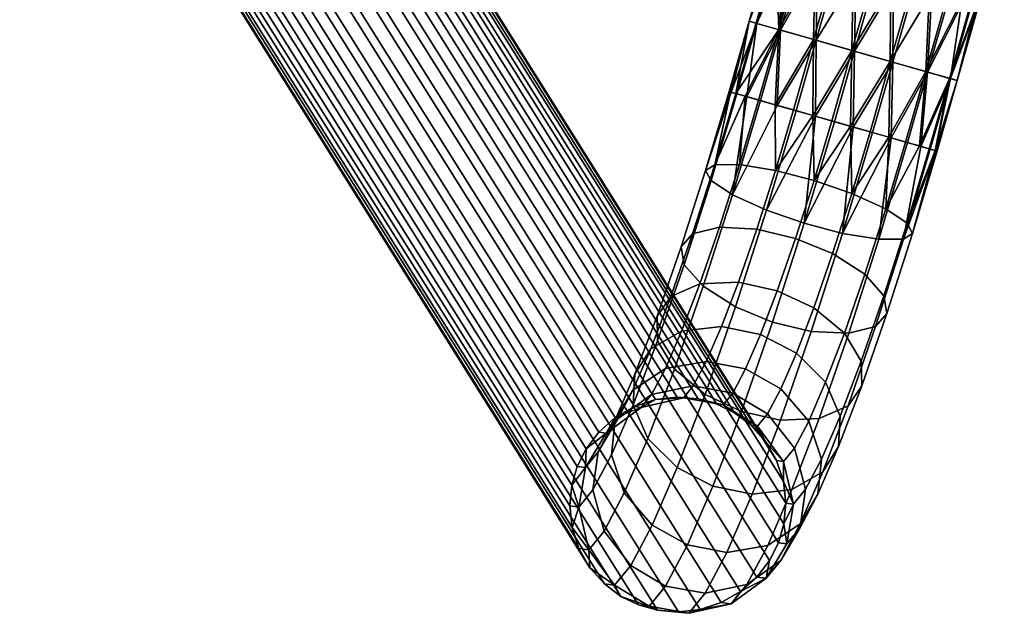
# Model space of a CAD drawing. Header units: millimetres. Extents: x -267 to 267, y -228 to 293.
# Tile 51 of 85: x 215 to 265, y -228 to -198. Entities that reach past the tile are written whole.
import ezdxf

# ---------------------------------------------------------------- set-up
doc = ezdxf.new("R2010")
doc.units = ezdxf.units.MM
doc.header["$MEASUREMENT"] = 0
doc.layers.add('podnoz', color=251, linetype='Continuous')

msp = doc.modelspace()

# ---------------------------------------------------------------- meshes
at = {"layer": 'podnoz'}
mesh = msp.add_polyface(dxfattribs=at)
corners = [(219.794, -182.659, 434.183), (220.46, -183.296, 429.959), (221.561, -183.17, 430.022), (217.83, -182.356, 433.638), (218.438, -182.939, 429.777), (219.401, -183.208, 429.875), (215.766, -174.989, 428.7), (243.74, -219.614, 30.085), (243.293, -220.511, 30.154), (215.317, -175.886, 428.769), (217.24, -173.408, 428.626), (245.216, -218.032, 30.011), (244.385, -218.767, 30.035), (216.409, -174.142, 428.65), (219.299, -172.491, 428.668), (247.274, -217.116, 30.053), (246.198, -217.468, 30.017), (218.223, -172.843, 428.632), (221.458, -172.453, 428.815), (249.434, -217.078, 30.2), (248.375, -216.99, 30.116), (220.4, -172.365, 428.731), (223.318, -173.161, 429.025), (251.293, -217.786, 30.41), (250.396, -217.347, 30.298), (222.422, -172.722, 428.913), (224.895, -174.619, 429.299), (252.869, -219.244, 30.684), (252.139, -218.421, 30.541), (224.164, -173.797, 429.156), (225.799, -176.663, 429.591), (253.773, -221.288, 30.976), (253.428, -220.218, 30.832), (225.453, -175.593, 429.447), (225.094, -180.672, 429.991), (253.069, -225.297, 31.376), (253.518, -224.4, 31.307), (225.542, -179.775, 429.922), (223.619, -182.254, 430.064), (251.594, -226.878, 31.449), (252.425, -226.144, 31.425), (224.45, -181.519, 430.04), (249.535, -227.795, 31.407), (250.611, -227.443, 31.443), (222.637, -182.818, 430.058), (247.377, -227.832, 31.26), (248.435, -227.921, 31.344), (217.541, -182.5, 429.665), (245.516, -227.125, 31.05), (246.413, -227.564, 31.162), (215.965, -181.042, 429.391), (243.94, -225.667, 30.776), (244.671, -226.489, 30.92), (216.696, -181.865, 429.535), (215.061, -178.998, 429.099), (243.036, -223.623, 30.484), (243.381, -224.693, 30.628), (215.406, -180.068, 429.243), (215.04, -176.848, 428.857), (243.016, -221.473, 30.242), (242.918, -222.528, 30.353), (214.943, -177.903, 428.968), (253.794, -223.438, 31.218), (225.819, -178.813, 429.833)]
mesh.append_faces([[corners[k] for k in face] for face in [(0, 1, 2, 2), (3, 4, 5, 5), (0, 5, 1, 1), (6, 7, 8, 9), (10, 11, 12, 13), (13, 12, 7, 6), (14, 15, 16, 17), (18, 19, 20, 21), (21, 20, 15, 14), (17, 16, 11, 10), (22, 23, 24, 25), (26, 27, 28, 29), (29, 28, 23, 22), (30, 31, 32, 33), (33, 32, 27, 26), (25, 24, 19, 18), (34, 35, 36, 37), (38, 39, 40, 41), (41, 40, 35, 34), (2, 42, 43, 44), (5, 45, 46, 1), (1, 46, 42, 2), (44, 43, 39, 38), (47, 48, 49, 4), (50, 51, 52, 53), (53, 52, 48, 47), (54, 55, 56, 57), (58, 59, 60, 61), (9, 8, 59, 58), (61, 60, 55, 54), (57, 56, 51, 50), (4, 49, 45, 5), (37, 36, 62, 63)]])
mesh = msp.add_polyface(dxfattribs=at)
corners = [(225.819, -178.813, 429.833), (253.794, -223.438, 31.218), (253.892, -222.383, 31.107), (225.916, -177.758, 429.722), (253.773, -221.288, 30.976), (225.799, -176.663, 429.591), (250.621, -213.398, 18.169), (248.597, -213.634, 17.264), (247.773, -215.532, 20.01), (249.851, -215.176, 20.742), (252.613, -213.804, 18.513), (251.853, -215.557, 21.051), (248.05, -211.872, 13.439), (247.35, -212.878, 11.782), (246.225, -215.824, 14.562), (247.033, -214.533, 15.95), (249.518, -211.225, 14.99), (251.484, -211.142, 16.04), (247.381, -214.133, 10.148), (246.143, -217.373, 13.204), (249.156, -208.685, 11.523), (248.575, -209.35, 9.661), (250.519, -208.339, 13.255), (252.422, -208.438, 14.414), (251.34, -212.399, 5.047), (253.226, -213.171, 4.733), (251.646, -217.72, 7.47), (249.794, -216.853, 7.725), (249.696, -211.351, 6.131), (248.232, -215.569, 8.667), (248.729, -210.253, 7.814), (250.283, -205.164, 10.345), (249.822, -205.452, 8.357), (251.539, -205.151, 12.189), (251.187, -206.692, 4.573), (252.914, -207.478, 3.401), (250.1, -205.966, 6.381), (251.087, -201.465, 8.931), (251.836, -201.679, 10.95), (251.011, -201.444, 7.929), (251.357, -201.542, 9.958), (251.407, -201.557, 5.91), (251.91, -201.701, 4.931), (251.111, -201.472, 6.93), (252.034, -197.861, 7.929), (252.431, -197.975, 5.91)]
mesh.append_faces([[corners[k] for k in face] for face in [(0, 1, 2, 3), (3, 2, 4, 5), (6, 7, 8, 9), (10, 6, 9, 11), (12, 13, 14, 15), (16, 12, 15, 7), (17, 16, 7, 6), (13, 18, 19, 14), (20, 21, 13, 12), (22, 20, 12, 16), (23, 22, 16, 17), (24, 25, 26, 27), (28, 24, 27, 29), (30, 28, 29, 18), (21, 30, 18, 13), (31, 32, 21, 20), (33, 31, 20, 22), (34, 35, 24, 28), (36, 34, 28, 30), (32, 36, 30, 21), (37, 32, 31, 31), (31, 33, 38, 38), (32, 37, 39, 39), (31, 40, 37, 37), (38, 40, 31, 31), (36, 41, 42, 34), (32, 43, 41, 36), (32, 39, 43, 43), (44, 39, 37, 37), (40, 44, 37, 37), (41, 43, 45, 45), (43, 39, 44, 44), (45, 42, 41, 41)]])
mesh = msp.add_polyface(dxfattribs=at)
corners = [(253.535, -198.29, 11.839), (253.348, -202.111, 12.564), (255.312, -198.798, 13.087), (252.034, -197.861, 7.929), (251.357, -201.542, 9.958), (253.404, -194.378, 9.958), (257.254, -199.353, 13.5), (257.316, -195.496, 13.395), (256.336, -195.216, 13.087), (255.395, -194.947, 12.564), (253.134, -194.301, 8.931), (253.883, -194.515, 10.95), (254.559, -194.708, 11.839), (258.277, -195.771, 13.5), (259.24, -196.046, 13.421), (253.058, -194.279, 7.929), (259.375, -196.084, 2.605), (259.332, -199.947, 2.913), (257.391, -199.392, 2.5), (255.439, -198.834, 2.86), (257.45, -195.534, 2.579), (251.91, -201.701, 4.931), (252.431, -197.975, 5.91), (253.631, -198.318, 4.061), (253.957, -194.536, 4.931), (253.158, -194.308, 6.93), (251.111, -201.472, 6.93), (255.509, -194.98, 3.358), (253.462, -202.144, 3.358), (258.414, -195.81, 2.5), (256.463, -195.252, 2.86), (254.654, -194.736, 4.061), (253.454, -194.393, 5.91), (257.48, -189.673, 13.087), (259.482, -189.933, 13.5), (257.611, -189.69, 2.86)]
mesh.append_faces([[corners[k] for k in face] for face in [(0, 1, 2, 2), (3, 4, 5, 5), (6, 7, 8, 2), (2, 9, 0, 0), (4, 0, 5, 5), (10, 3, 5, 5), (11, 0, 12, 12), (12, 0, 9, 9), (5, 0, 11, 11), (8, 9, 2, 2), (7, 6, 13, 13), (13, 6, 14, 14), (15, 3, 10, 10), (16, 17, 18, 18), (18, 19, 20, 20), (21, 22, 23, 23), (23, 22, 24, 24), (3, 15, 25, 22), (26, 3, 22, 22), (27, 19, 23, 23), (28, 23, 19, 19), (18, 20, 29, 29), (19, 30, 20, 20), (18, 29, 16, 16), (23, 31, 27, 27), (23, 24, 31, 31), (22, 25, 32, 32), (22, 32, 24, 24), (19, 27, 30, 30), (33, 9, 8, 8), (34, 7, 13, 13), (7, 33, 8, 8), (35, 20, 30, 30)]])
mesh = msp.add_polyface(dxfattribs=at)
corners = [(259.24, -196.046, 13.421), (257.254, -199.353, 13.5), (259.205, -199.91, 13.14), (261.014, -200.427, 11.939), (261.182, -196.601, 12.642), (263.533, -197.272, 9.07), (262.214, -200.77, 10.09), (262.61, -200.883, 8.071), (263.237, -197.188, 10.09), (262.734, -197.044, 11.069), (260.229, -196.328, 13.14), (262.037, -196.845, 11.939), (263.634, -197.301, 8.071), (262.264, -200.784, 6.042), (263.558, -197.279, 7.069), (263.287, -197.202, 6.042), (262.809, -197.065, 5.05), (259.332, -199.947, 2.913), (260.355, -196.365, 2.913), (261.297, -196.633, 3.436), (261.109, -200.454, 4.161), (262.133, -196.872, 4.161), (259.375, -196.084, 2.605), (259.482, -189.933, 13.5), (258.277, -195.771, 13.5), (261.495, -190.194, 13.14), (263.359, -190.435, 11.939), (264.598, -190.596, 10.09), (265.007, -190.649, 8.071), (264.65, -190.603, 6.042), (263.459, -190.448, 4.161)]
mesh.append_faces([[corners[k] for k in face] for face in [(0, 1, 2, 2), (3, 4, 2, 2), (5, 6, 7, 7), (6, 8, 9, 3), (2, 10, 0, 0), (10, 2, 4, 4), (11, 3, 9, 9), (4, 3, 11, 11), (5, 7, 12, 12), (7, 13, 14, 14), (13, 15, 14, 14), (12, 7, 14, 14), (8, 6, 5, 5), (16, 15, 13, 13), (17, 18, 19, 20), (20, 21, 16, 16), (20, 19, 21, 21), (16, 13, 20, 20), (17, 22, 18, 18), (23, 24, 0, 0), (10, 25, 0, 0), (26, 4, 11, 11), (9, 26, 11, 11), (27, 26, 9, 9), (25, 10, 4, 4), (27, 8, 5, 5), (28, 12, 14, 14), (14, 15, 29, 29), (12, 28, 5, 5), (30, 21, 19, 19), (29, 15, 16, 16), (28, 27, 5, 5), (27, 9, 8, 8)]])
mesh = msp.add_polyface(dxfattribs=at)
corners = [(253.378, -205.452, 13.415), (253.348, -202.111, 12.564), (252.512, -201.872, 11.839), (251.539, -205.151, 12.189), (255.332, -205.965, 13.823), (255.27, -202.66, 13.395), (257.251, -206.631, 13.475), (257.193, -203.21, 13.421), (251.836, -201.679, 10.95), (254.289, -202.38, 13.087), (256.23, -202.935, 13.5), (258.182, -203.492, 13.14), (256.787, -208.657, 3.46), (254.834, -208.144, 3.053), (257.328, -203.249, 2.605), (252.914, -207.478, 3.401), (255.403, -202.699, 2.579), (251.187, -206.692, 4.573), (253.462, -202.144, 3.358), (254.416, -202.416, 2.86), (256.367, -202.974, 2.5), (258.309, -203.529, 2.913), (252.607, -201.9, 4.061), (251.91, -201.701, 4.931), (253.535, -198.29, 11.839), (251.357, -201.542, 9.958), (255.312, -198.798, 13.087), (257.254, -199.353, 13.5), (257.391, -199.392, 2.5), (255.439, -198.834, 2.86), (253.631, -198.318, 4.061)]
mesh.append_faces([[corners[k] for k in face] for face in [(0, 1, 2, 3), (0, 4, 5, 5), (4, 6, 7, 7), (3, 2, 8, 8), (0, 5, 9, 9), (4, 10, 5, 5), (0, 9, 1, 1), (6, 11, 7, 7), (4, 7, 10, 10), (12, 13, 14, 14), (13, 15, 16, 16), (17, 18, 19, 15), (13, 20, 14, 14), (13, 16, 20, 20), (12, 14, 21, 21), (17, 22, 18, 18), (17, 23, 22, 22), (15, 19, 16, 16), (24, 25, 8, 8), (24, 8, 2, 2), (26, 1, 9, 9), (27, 5, 10, 10), (27, 10, 7, 7), (5, 26, 9, 9), (1, 24, 2, 2), (26, 5, 27, 27), (20, 16, 28, 28), (29, 16, 19, 19), (14, 20, 28, 28), (29, 19, 18, 18), (18, 22, 30, 30), (22, 23, 30, 30), (16, 29, 28, 28)]])
mesh = msp.add_polyface(dxfattribs=at)
corners = [(260.066, -208.143, 10.495), (261.19, -204.352, 10.09), (260.688, -204.208, 11.069), (258.979, -207.417, 12.303), (259.135, -203.765, 12.642), (257.251, -206.631, 13.475), (258.182, -203.492, 13.14), (259.99, -204.009, 11.939), (261.486, -204.437, 9.07), (261.587, -204.465, 8.071), (260.344, -208.656, 8.519), (261.511, -204.444, 7.069), (259.883, -208.945, 6.531), (261.24, -204.366, 6.042), (260.762, -204.23, 5.05), (258.627, -208.957, 4.687), (259.25, -203.797, 3.436), (260.086, -204.036, 4.161), (256.787, -208.657, 3.46), (258.309, -203.529, 2.913), (257.254, -199.353, 13.5), (257.193, -203.21, 13.421), (259.205, -199.91, 13.14), (261.014, -200.427, 11.939), (262.214, -200.77, 10.09), (262.61, -200.883, 8.071), (262.264, -200.784, 6.042), (261.109, -200.454, 4.161), (259.332, -199.947, 2.913), (257.328, -203.249, 2.605), (257.391, -199.392, 2.5)]
mesh.append_faces([[corners[k] for k in face] for face in [(0, 1, 2, 3), (4, 5, 3, 3), (5, 4, 6, 6), (3, 2, 7, 7), (0, 8, 1, 1), (3, 7, 4, 4), (9, 10, 11, 11), (12, 13, 11, 11), (12, 14, 13, 13), (15, 16, 17, 17), (18, 19, 16, 16), (20, 21, 22, 22), (21, 6, 22, 22), (4, 22, 6, 6), (2, 23, 7, 7), (4, 7, 23, 23), (24, 23, 2, 2), (4, 23, 22, 22), (24, 1, 8, 8), (25, 9, 11, 11), (11, 13, 26, 26), (9, 25, 8, 8), (14, 17, 27, 27), (16, 19, 28, 28), (19, 29, 28, 28), (27, 17, 16, 16), (26, 13, 14, 14), (25, 24, 8, 8), (11, 26, 25, 25), (24, 2, 1, 1), (16, 28, 27, 27), (29, 30, 28, 28), (14, 27, 26, 26)]])
mesh = msp.add_polyface(dxfattribs=at)
corners = [(253.646, -216.568, 20.962), (251.853, -215.557, 21.051), (251.202, -216.784, 23.985), (252.973, -217.839, 24.001), (254.435, -214.751, 18.333), (252.613, -213.804, 18.513), (255.921, -216.234, 17.577), (255.066, -218.205, 20.432), (253.464, -211.578, 16.412), (251.484, -211.142, 16.04), (250.621, -213.398, 18.169), (255.315, -212.445, 16.156), (256.878, -213.73, 15.215), (257.729, -215.165, 13.734), (256.664, -217.95, 16.362), (257.76, -216.42, 12.1), (256.583, -219.499, 15.005), (254.389, -208.911, 14.808), (252.422, -208.438, 14.414), (256.274, -209.683, 14.495), (257.919, -210.73, 13.411), (258.887, -211.829, 11.728), (259.04, -212.732, 9.881), (258.458, -213.397, 8.019), (257.06, -217.426, 10.443), (257.096, -213.742, 6.287), (255.593, -218.073, 8.891), (255.192, -213.644, 5.128), (253.625, -218.157, 7.842), (253.226, -213.171, 4.733), (251.646, -217.72, 7.47), (253.378, -205.452, 13.415), (251.539, -205.151, 12.189), (250.519, -208.339, 13.255), (255.332, -205.965, 13.823), (257.251, -206.631, 13.475), (258.979, -207.417, 12.303), (260.066, -208.143, 10.495), (260.344, -208.656, 8.519), (259.883, -208.945, 6.531), (258.627, -208.957, 4.687), (256.787, -208.657, 3.46), (254.834, -208.144, 3.053), (252.914, -207.478, 3.401), (251.34, -212.399, 5.047), (261.486, -204.437, 9.07), (261.587, -204.465, 8.071), (260.086, -204.036, 4.161), (260.762, -204.23, 5.05), (261.511, -204.444, 7.069), (259.25, -203.797, 3.436)]
mesh.append_faces([[corners[k] for k in face] for face in [(0, 1, 2, 3), (4, 5, 1, 0), (6, 4, 0, 7), (8, 9, 10, 5), (11, 8, 5, 4), (12, 11, 4, 6), (13, 12, 6, 14), (15, 13, 14, 16), (17, 18, 9, 8), (19, 17, 8, 11), (20, 19, 11, 12), (21, 20, 12, 13), (22, 21, 13, 15), (23, 22, 15, 24), (25, 23, 24, 26), (27, 25, 26, 28), (29, 27, 28, 30), (31, 32, 33, 18), (34, 31, 18, 17), (35, 34, 17, 19), (36, 35, 19, 20), (37, 36, 20, 21), (38, 37, 21, 22), (39, 38, 22, 23), (40, 39, 23, 25), (41, 40, 25, 27), (42, 41, 27, 29), (43, 42, 29, 44), (37, 38, 45, 45), (46, 45, 38, 38), (40, 47, 48, 39), (49, 38, 39, 39), (50, 40, 41, 41)]])
mesh = msp.add_polyface(dxfattribs=at)
corners = [(245.348, -218.095, 22.49), (244.358, -219.766, 21.802), (243.705, -220.564, 25.971), (244.757, -218.815, 26.257), (247.07, -216.859, 23.186), (246.535, -217.511, 26.596), (249.191, -216.42, 23.717), (248.69, -217.03, 26.911), (251.202, -216.784, 23.985), (250.708, -217.387, 27.137), (252.973, -217.839, 24.001), (252.461, -218.463, 27.266), (244.091, -221.709, 21.167), (243.371, -222.586, 25.753), (246.125, -216.628, 18.983), (245.219, -218.143, 17.919), (247.773, -215.532, 20.01), (249.851, -215.176, 20.742), (251.853, -215.557, 21.051), (245.037, -219.924, 16.897), (247.033, -214.533, 15.95), (246.225, -215.824, 14.562), (248.597, -213.634, 17.264), (246.143, -217.373, 13.204), (246.887, -219.089, 11.99), (245.684, -221.862, 16.003), (249.794, -216.853, 7.725), (251.646, -217.72, 7.47), (250.194, -221.519, 11.054), (248.373, -220.572, 11.234), (248.232, -215.569, 8.667), (247.381, -214.133, 10.148), (243.293, -220.511, 30.154), (243.74, -219.614, 30.085), (244.385, -218.767, 30.035), (245.216, -218.032, 30.011), (246.198, -217.468, 30.017), (247.274, -217.116, 30.053), (248.375, -216.99, 30.116), (249.434, -217.078, 30.2), (250.396, -217.347, 30.298), (251.293, -217.786, 30.41), (243.016, -221.473, 30.242)]
mesh.append_faces([[corners[k] for k in face] for face in [(0, 1, 2, 3), (4, 0, 3, 5), (6, 4, 5, 7), (8, 6, 7, 9), (10, 8, 9, 11), (1, 12, 13, 2), (14, 15, 1, 0), (16, 14, 0, 4), (17, 16, 4, 6), (18, 17, 6, 8), (15, 19, 12, 1), (20, 21, 15, 14), (22, 20, 14, 16), (23, 24, 25, 19), (21, 23, 19, 15), (26, 27, 28, 29), (30, 26, 29, 24), (31, 30, 24, 23), (2, 32, 33, 33), (3, 33, 34, 34), (5, 35, 36, 36), (5, 36, 37, 37), (35, 3, 34, 34), (7, 38, 39, 39), (9, 39, 40, 40), (41, 9, 40, 40), (38, 7, 37, 37), (3, 35, 5, 5), (5, 37, 7, 7), (9, 41, 11, 11), (7, 39, 9, 9), (2, 33, 3, 3), (2, 42, 32, 32)]])
mesh = msp.add_polyface(dxfattribs=at)
corners = [(254.334, -219.585, 23.732), (252.973, -217.839, 24.001), (252.461, -218.463, 27.266), (253.778, -220.263, 27.277), (254.899, -221.679, 23.209), (254.281, -222.433, 27.152), (254.632, -223.622, 22.575), (253.948, -224.455, 26.934), (253.643, -225.294, 21.886), (252.896, -226.204, 26.648), (251.92, -226.529, 21.191), (251.117, -227.508, 26.309), (255.066, -218.205, 20.432), (253.646, -216.568, 20.962), (255.713, -220.144, 19.538), (255.531, -221.925, 18.516), (254.625, -223.44, 17.452), (252.977, -224.536, 16.425), (256.664, -217.95, 16.362), (255.921, -216.234, 17.577), (256.583, -219.499, 15.005), (255.773, -220.79, 13.617), (254.211, -221.689, 12.303), (252.186, -221.925, 11.398), (250.899, -224.892, 15.693), (257.06, -217.426, 10.443), (257.76, -216.42, 12.1), (255.593, -218.073, 8.891), (253.625, -218.157, 7.842), (251.646, -217.72, 7.47), (250.194, -221.519, 11.054), (251.293, -217.786, 30.41), (252.139, -218.421, 30.541), (252.869, -219.244, 30.684), (253.428, -220.218, 30.832), (253.773, -221.288, 30.976), (253.892, -222.383, 31.107), (253.794, -223.438, 31.218), (253.518, -224.4, 31.307), (253.069, -225.297, 31.376), (252.425, -226.144, 31.425), (251.594, -226.878, 31.449)]
mesh.append_faces([[corners[k] for k in face] for face in [(0, 1, 2, 3), (4, 0, 3, 5), (6, 4, 5, 7), (8, 6, 7, 9), (10, 8, 9, 11), (12, 13, 1, 0), (14, 12, 0, 4), (15, 14, 4, 6), (16, 15, 6, 8), (17, 16, 8, 10), (18, 19, 12, 14), (20, 18, 14, 15), (21, 20, 15, 16), (22, 21, 16, 17), (23, 22, 17, 24), (25, 26, 20, 21), (27, 25, 21, 22), (28, 27, 22, 23), (29, 28, 23, 30), (2, 31, 32, 32), (2, 32, 33, 33), (2, 33, 3, 3), (3, 34, 35, 35), (5, 35, 36, 36), (36, 37, 5, 5), (37, 38, 7, 7), (7, 5, 37, 37), (3, 35, 5, 5), (34, 3, 33, 33), (9, 39, 40, 40), (9, 40, 41, 41), (7, 38, 39, 9)]])
mesh = msp.add_polyface(dxfattribs=at)
corners = [(249.799, -226.969, 20.66), (251.92, -226.529, 21.191), (251.117, -227.508, 26.309), (248.962, -227.989, 25.994), (247.788, -226.604, 20.391), (246.944, -227.632, 25.768), (246.017, -225.55, 20.375), (245.191, -226.556, 25.639), (244.655, -223.803, 20.644), (243.874, -224.756, 25.628), (244.091, -221.709, 21.167), (243.371, -222.586, 25.753), (250.899, -224.892, 15.693), (252.977, -224.536, 16.425), (248.897, -224.51, 15.384), (247.104, -223.5, 15.473), (245.684, -221.862, 16.003), (245.037, -219.924, 16.897), (250.194, -221.519, 11.054), (252.186, -221.925, 11.398), (248.373, -220.572, 11.234), (246.887, -219.089, 11.99), (250.611, -227.443, 31.443), (249.535, -227.795, 31.407), (248.435, -227.921, 31.344), (251.594, -226.878, 31.449), (247.377, -227.832, 31.26), (246.413, -227.564, 31.162), (245.516, -227.125, 31.05), (244.671, -226.489, 30.92), (243.94, -225.667, 30.776), (243.381, -224.693, 30.628), (252.896, -226.204, 26.648), (243.036, -223.623, 30.484), (242.918, -222.528, 30.353), (243.016, -221.473, 30.242), (243.705, -220.564, 25.971)]
mesh.append_faces([[corners[k] for k in face] for face in [(0, 1, 2, 3), (4, 0, 3, 5), (6, 4, 5, 7), (8, 6, 7, 9), (10, 8, 9, 11), (12, 13, 1, 0), (14, 12, 0, 4), (15, 14, 4, 6), (16, 15, 6, 8), (17, 16, 8, 10), (18, 19, 12, 14), (20, 18, 14, 15), (21, 20, 15, 16), (2, 22, 23, 23), (3, 23, 24, 24), (22, 2, 25, 25), (5, 26, 27, 27), (5, 27, 28, 28), (7, 29, 30, 30), (9, 30, 31, 31), (29, 7, 28, 28), (26, 3, 24, 24), (32, 25, 2, 2), (2, 23, 3, 3), (5, 28, 7, 7), (7, 30, 9, 9), (3, 26, 5, 5), (11, 33, 34, 34), (11, 34, 35, 35), (11, 35, 36, 36), (9, 33, 11, 11), (33, 9, 31, 31)]])

doc.saveas('drawing.dxf')
